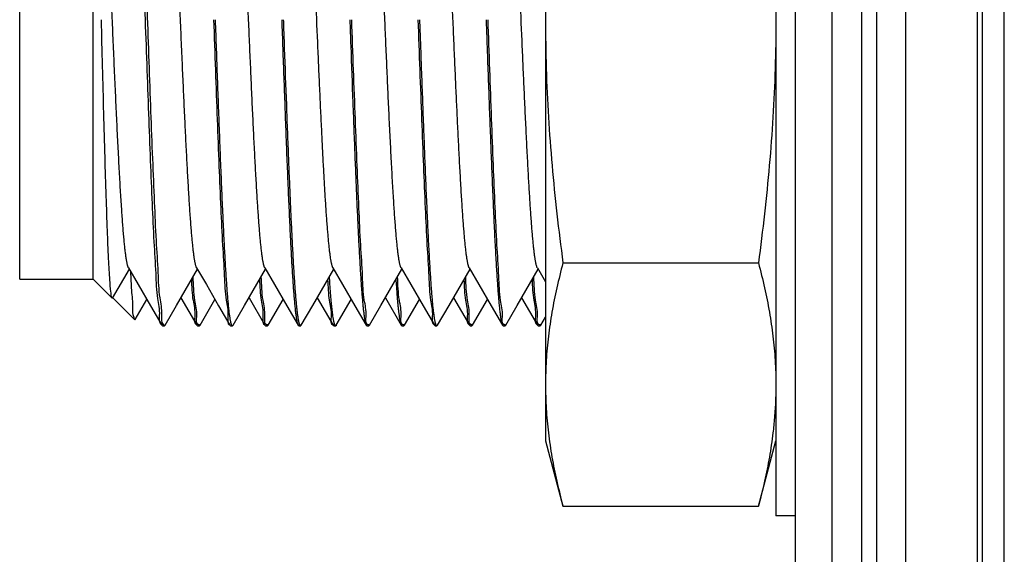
# Model space of a CAD drawing. Header units: inches. Extents: x 0.2 to 16.8, y 0.1 to 10.8.
# Tile 16 of 27: x 9.104 to 9.506, y 5.356 to 5.575. Entities that reach past the tile are written whole.
import ezdxf

# ---------------------------------------------------------------- set-up
doc = ezdxf.new("R2010")
doc.units = ezdxf.units.IN
doc.header["$LTSCALE"] = 0.935
doc.header["$MEASUREMENT"] = 0
doc.layers.get('0').update_dxf_attribs({"linetype": 'CONTINUOUS'})

msp = doc.modelspace()

# ---------------------------------------------------------------- linework, layer by layer
at = {"color": 7, "linetype": 'CONTINUOUS'}
for p, q in [((9.43589, 2.87521), (9.43589, 7.94221)), ((9.44789, 7.94221), (9.44789, 2.87521)), ((9.45389, 7.94221), (9.45389, 2.87521)), ((9.46589, 2.87521), (9.46589, 7.94221)), ((9.42089, 2.88521), (9.42089, 7.93221)), ((9.49509, 3.22921), (9.49509, 7.58821)), ((9.49713, 3.43841), (9.49713, 7.43841)), ((9.50609, 3.43841), (9.50609, 7.43841)), ((9.41289, 5.77621), (9.41289, 5.37221)), ((9.31889, 5.74677), (9.31889, 5.40277)), ((9.10437, 5.46877), (9.10437, 5.68076)), ((9.13437, 5.46877), (9.13437, 5.68077)), ((9.32602, 5.47546), (9.40576, 5.47546)), ((9.1423, 5.4611), (9.14911, 5.47287)), ((9.16836, 5.4581), (9.17691, 5.47287)), ((9.19616, 5.45809), (9.20471, 5.47286)), ((9.22396, 5.45809), (9.23251, 5.47286)), ((9.25176, 5.4581), (9.26031, 5.47286)), ((9.27956, 5.45809), (9.28811, 5.47286)), ((9.30736, 5.45809), (9.31591, 5.47286)), ((9.31558, 5.47344), (9.31889, 5.46772)), ((9.10437, 5.46877), (9.13437, 5.46877)), ((9.13437, 5.46877), (9.14211, 5.46103)), ((9.1423, 5.4611), (9.14211, 5.46103)), ((9.14237, 5.46117), (9.1513, 5.45223)), ((9.15148, 5.4523), (9.15625, 5.46055)), ((9.17016, 5.46121), (9.17664, 5.45002)), ((9.17796, 5.45002), (9.18405, 5.46054)), ((9.19796, 5.46121), (9.20444, 5.45001)), ((9.20576, 5.45002), (9.21185, 5.46054)), ((9.22576, 5.4612), (9.23224, 5.45002)), ((9.23356, 5.45002), (9.23965, 5.46054)), ((9.25356, 5.4612), (9.26004, 5.45002)), ((9.26136, 5.45002), (9.26745, 5.46054)), ((9.28136, 5.46121), (9.28784, 5.45001)), ((9.28916, 5.45002), (9.29525, 5.46054)), ((9.30916, 5.4612), (9.31564, 5.45002)), ((9.16367, 5.45), (9.16836, 5.4581)), ((9.19148, 5.45), (9.19616, 5.45809)), ((9.21927, 5.45), (9.22396, 5.45809)), ((9.24708, 5.45), (9.25176, 5.4581)), ((9.27488, 5.45), (9.27956, 5.45809)), ((9.30268, 5.45), (9.30736, 5.45809)), ((9.15148, 5.4523), (9.1513, 5.45224)), ((9.31696, 5.45001), (9.31889, 5.45335)), ((9.16263, 5.44977), (9.16236, 5.45)), ((9.16263, 5.44977), (9.1634, 5.44977)), ((9.1634, 5.44977), (9.16367, 5.45)), ((9.17664, 5.45002), (9.17691, 5.44978)), ((9.17691, 5.44978), (9.17769, 5.44978)), ((9.17796, 5.45002), (9.17769, 5.44978)), ((9.19015, 5.45), (9.19043, 5.44977)), ((9.19043, 5.44977), (9.1912, 5.44977)), ((9.19148, 5.45), (9.1912, 5.44977)), ((9.20444, 5.45001), (9.20471, 5.44978)), ((9.20471, 5.44978), (9.20549, 5.44978)), ((9.20576, 5.45002), (9.20549, 5.44978)), ((9.21796, 5.45), (9.21822, 5.44977)), ((9.21822, 5.44977), (9.21901, 5.44977)), ((9.21927, 5.45), (9.21901, 5.44977)), ((9.23224, 5.45002), (9.23251, 5.44978)), ((9.23251, 5.44978), (9.23329, 5.44978)), ((9.24575, 5.45), (9.24602, 5.44977)), ((9.24602, 5.44977), (9.2468, 5.44977)), ((9.24708, 5.45), (9.2468, 5.44977)), ((9.26004, 5.45002), (9.26031, 5.44978)), ((9.26031, 5.44978), (9.26109, 5.44978)), ((9.26136, 5.45002), (9.26109, 5.44978)), ((9.27356, 5.45), (9.27382, 5.44977)), ((9.27382, 5.44977), (9.2746, 5.44977)), ((9.27488, 5.45), (9.2746, 5.44977)), ((9.28784, 5.45001), (9.28811, 5.44978)), ((9.28811, 5.44978), (9.28889, 5.44978)), ((9.28916, 5.45002), (9.28889, 5.44978)), ((9.30136, 5.45), (9.30162, 5.44977)), ((9.30162, 5.44977), (9.30241, 5.44977)), ((9.30268, 5.45), (9.30241, 5.44977)), ((9.31564, 5.45002), (9.31591, 5.44978)), ((9.31591, 5.44978), (9.31669, 5.44978)), ((9.31696, 5.45001), (9.31669, 5.44978)), ((9.31889, 5.40277), (9.32602, 5.37616)), ((9.40576, 5.37616), (9.41289, 5.40277)), ((9.32602, 5.37616), (9.40576, 5.37616)), ((9.42089, 5.37221), (9.41289, 5.37221))]:
    msp.add_line(p, q, dxfattribs=at)
for points in [[(9.14878, 5.47345), (9.15274, 5.46662), (9.15773, 5.458), (9.16236, 5.45)], [(9.17657, 5.47344), (9.18054, 5.46661), (9.18553, 5.45799), (9.19015, 5.45)], [(9.20438, 5.47343), (9.20834, 5.46661), (9.21333, 5.45799), (9.21796, 5.45)], [(9.23218, 5.47343), (9.23613, 5.46661), (9.24113, 5.45799), (9.24575, 5.45)], [(9.25998, 5.47344), (9.26394, 5.46661), (9.26893, 5.45799), (9.27356, 5.45)], [(9.28778, 5.47344), (9.29174, 5.46661), (9.29673, 5.45799), (9.30136, 5.45)]]:
    msp.add_lwpolyline(points, dxfattribs=at)
for points, knots in [([(9.17657, 5.47344), (9.17656, 5.47346), (9.17653, 5.47352), (9.17648, 5.47362), (9.17643, 5.47375), (9.17635, 5.47396), (9.17625, 5.47426), (9.17614, 5.47466), (9.17604, 5.47511), (9.17593, 5.4756), (9.17583, 5.47615), (9.17568, 5.47699), (9.17551, 5.47818), (9.1753, 5.47977), (9.17509, 5.48156), (9.17489, 5.48356), (9.17468, 5.48577), (9.17446, 5.48825), (9.17424, 5.491), (9.17402, 5.49404), (9.17379, 5.4973), (9.17357, 5.50075), (9.17334, 5.50439), (9.17304, 5.50961), (9.17265, 5.51654), (9.17221, 5.52529), (9.17176, 5.53456), (9.17131, 5.54425), (9.17084, 5.55454), (9.17037, 5.56534), (9.16988, 5.57652), (9.1694, 5.58769), (9.16894, 5.59794), (9.16852, 5.60721), (9.16814, 5.61543), (9.16776, 5.62335), (9.16736, 5.63109), (9.16696, 5.63857), (9.16655, 5.6457), (9.16619, 5.65125), (9.16591, 5.65537), (9.1657, 5.65819), (9.16549, 5.66083), (9.16528, 5.66327), (9.16508, 5.66552), (9.16487, 5.66756), (9.16466, 5.6694), (9.16446, 5.67104), (9.16428, 5.67226), (9.16413, 5.67313), (9.16403, 5.67372), (9.16392, 5.67426), (9.16381, 5.67475), (9.16369, 5.67518), (9.1636, 5.67549), (9.16352, 5.67571), (9.16346, 5.67585), (9.16341, 5.67597), (9.16337, 5.67605), (9.16334, 5.67608), (9.16334, 5.67609)], [0, 0, 0, 0, 0.000317, 0.000947, 0.00165, 0.002429, 0.004216, 0.006314, 0.008531, 0.011016, 0.013768, 0.016786, 0.023614, 0.031485, 0.040383, 0.050291, 0.06119, 0.073065, 0.087003, 0.10202, 0.118069, 0.135105, 0.153083, 0.171957, 0.212214, 0.25549, 0.301313, 0.349192, 0.398632, 0.453375, 0.508692, 0.563905, 0.618337, 0.660161, 0.700777, 0.739881, 0.77717, 0.815179, 0.850402, 0.882537, 0.897353, 0.911285, 0.924299, 0.936371, 0.947479, 0.957604, 0.966723, 0.974819, 0.98187, 0.984999, 0.98786, 0.990656, 0.993137, 0.995306, 0.997164, 0.997979, 0.998718, 0.999383, 0.999976, 1, 1, 1, 1]), ([(9.20438, 5.47343), (9.20437, 5.47345), (9.20434, 5.47351), (9.20429, 5.47361), (9.20423, 5.47374), (9.20416, 5.47394), (9.20406, 5.47424), (9.20395, 5.47465), (9.20383, 5.47512), (9.20372, 5.47566), (9.20361, 5.47627), (9.2035, 5.47693), (9.20334, 5.47795), (9.20315, 5.47937), (9.20293, 5.48121), (9.20272, 5.48323), (9.20251, 5.4854), (9.2023, 5.48777), (9.2021, 5.49034), (9.20189, 5.49309), (9.20168, 5.49603), (9.20147, 5.49913), (9.20117, 5.50381), (9.2008, 5.51023), (9.20035, 5.51853), (9.1999, 5.52741), (9.19945, 5.53679), (9.199, 5.54656), (9.19855, 5.55662), (9.1981, 5.56688), (9.19764, 5.5775), (9.19717, 5.58837), (9.19668, 5.59937), (9.19619, 5.61006), (9.19575, 5.61945), (9.19535, 5.62753), (9.19499, 5.63431), (9.19464, 5.64071), (9.19428, 5.64682), (9.19396, 5.65172), (9.1937, 5.65549), (9.19351, 5.6581), (9.19331, 5.66054), (9.19312, 5.66283), (9.19293, 5.66495), (9.19274, 5.6669), (9.19255, 5.66867), (9.19236, 5.67026), (9.19217, 5.67167), (9.192, 5.67274), (9.19187, 5.67349), (9.19177, 5.67399), (9.19168, 5.67445), (9.19158, 5.67485), (9.19149, 5.67521), (9.19139, 5.67552), (9.19129, 5.67578), (9.19121, 5.67597), (9.19116, 5.67607), (9.19114, 5.6761)], [0, 0, 0, 0, 0.000298, 0.000925, 0.001626, 0.002401, 0.00418, 0.006265, 0.00866, 0.011364, 0.014378, 0.017701, 0.021332, 0.029516, 0.03892, 0.048672, 0.059426, 0.071154, 0.083827, 0.097417, 0.111895, 0.127231, 0.143397, 0.181103, 0.222124, 0.266016, 0.312336, 0.360627, 0.410374, 0.461047, 0.512117, 0.567278, 0.621626, 0.674504, 0.725254, 0.7604, 0.79387, 0.825452, 0.854938, 0.884285, 0.897885, 0.910738, 0.922821, 0.934109, 0.944581, 0.954212, 0.962982, 0.970879, 0.977895, 0.984019, 0.986745, 0.989246, 0.99152, 0.993569, 0.995392, 0.996989, 0.998363, 0.999517, 1, 1, 1, 1]), ([(9.23218, 5.47343), (9.23216, 5.47346), (9.23213, 5.47351), (9.23207, 5.47364), (9.23199, 5.47385), (9.23189, 5.47413), (9.2318, 5.47446), (9.2317, 5.47483), (9.23161, 5.47526), (9.23151, 5.47573), (9.23138, 5.47645), (9.23121, 5.47746), (9.23102, 5.47882), (9.23082, 5.48041), (9.23062, 5.48224), (9.23041, 5.48431), (9.23021, 5.48659), (9.23, 5.48906), (9.22979, 5.49172), (9.2295, 5.49563), (9.22916, 5.50077), (9.22877, 5.50723), (9.22839, 5.51406), (9.228, 5.52135), (9.22761, 5.52927), (9.22721, 5.53778), (9.22679, 5.54683), (9.22637, 5.55612), (9.22582, 5.56877), (9.22527, 5.58147), (9.22471, 5.59411), (9.22429, 5.60364), (9.22385, 5.61313), (9.2234, 5.62249), (9.22295, 5.63135), (9.22253, 5.6391), (9.22214, 5.64575), (9.22179, 5.65133), (9.22149, 5.65568), (9.22124, 5.65891), (9.22106, 5.66118), (9.22088, 5.66336), (9.22068, 5.66543), (9.22049, 5.66734), (9.2203, 5.66907), (9.22011, 5.67062), (9.21992, 5.67199), (9.21976, 5.67302), (9.21962, 5.67374), (9.21953, 5.67422), (9.21943, 5.67465), (9.21933, 5.67503), (9.21924, 5.67536), (9.21914, 5.67565), (9.21905, 5.67589), (9.21898, 5.67603), (9.21894, 5.67609)], [0, 0, 0, 0, 0.00039, 0.00093, 0.00217, 0.003631, 0.005314, 0.007222, 0.009356, 0.011715, 0.014299, 0.020143, 0.026884, 0.034515, 0.043776, 0.054048, 0.065304, 0.077516, 0.090658, 0.1047, 0.135377, 0.166586, 0.200316, 0.236302, 0.274278, 0.317344, 0.36203, 0.407933, 0.45465, 0.548884, 0.595563, 0.641389, 0.689592, 0.73583, 0.779633, 0.820533, 0.850365, 0.877942, 0.903095, 0.91471, 0.925656, 0.936736, 0.946991, 0.956407, 0.964969, 0.972662, 0.979473, 0.985389, 0.988007, 0.990398, 0.992559, 0.994493, 0.996201, 0.997684, 0.998948, 1, 1, 1, 1]), ([(9.25998, 5.47344), (9.25997, 5.47345), (9.25994, 5.4735), (9.2599, 5.47359), (9.25982, 5.47377), (9.25972, 5.47404), (9.25961, 5.47441), (9.2595, 5.47484), (9.25939, 5.47535), (9.25927, 5.47591), (9.25916, 5.47654), (9.25905, 5.47723), (9.25894, 5.47799), (9.25878, 5.47912), (9.25859, 5.4807), (9.25836, 5.48278), (9.25814, 5.48509), (9.25791, 5.48764), (9.25769, 5.49041), (9.25746, 5.49341), (9.25724, 5.49661), (9.25701, 5.50013), (9.25677, 5.50395), (9.25644, 5.5096), (9.25602, 5.51712), (9.25554, 5.52666), (9.25506, 5.53651), (9.2546, 5.54654), (9.25415, 5.5566), (9.2537, 5.56686), (9.25324, 5.57748), (9.25277, 5.58835), (9.25228, 5.59935), (9.25179, 5.61004), (9.25131, 5.6203), (9.25082, 5.63001), (9.25041, 5.63769), (9.25008, 5.64347), (9.24983, 5.6475), (9.24959, 5.65131), (9.24934, 5.65497), (9.24908, 5.65845), (9.24882, 5.66174), (9.24855, 5.66471), (9.24833, 5.66699), (9.24815, 5.66865), (9.24801, 5.66977), (9.24788, 5.67081), (9.24775, 5.67176), (9.24762, 5.67262), (9.24749, 5.6734), (9.24735, 5.67409), (9.24726, 5.67451), (9.24721, 5.67471)], [0, 0, 0, 0, 0.000204, 0.000823, 0.001516, 0.003127, 0.005044, 0.007272, 0.009811, 0.012664, 0.015829, 0.019308, 0.0231, 0.027205, 0.036345, 0.0467, 0.058239, 0.070927, 0.084732, 0.099619, 0.115554, 0.132503, 0.151965, 0.172506, 0.216547, 0.264064, 0.314495, 0.363131, 0.413237, 0.46428, 0.515725, 0.571295, 0.626045, 0.679311, 0.730427, 0.77875, 0.823726, 0.844791, 0.86482, 0.883746, 0.901501, 0.919346, 0.935696, 0.950508, 0.963737, 0.969744, 0.975341, 0.98052, 0.985278, 0.989609, 0.993509, 0.996974, 1, 1, 1, 1]), ([(9.28778, 5.47344), (9.28776, 5.47346), (9.28773, 5.47352), (9.28766, 5.47366), (9.28757, 5.47389), (9.28747, 5.4742), (9.28737, 5.47456), (9.28726, 5.47499), (9.28716, 5.47547), (9.28706, 5.476), (9.28695, 5.47659), (9.28685, 5.47723), (9.28671, 5.4782), (9.28653, 5.47954), (9.28632, 5.48131), (9.28611, 5.48329), (9.28591, 5.48547), (9.2857, 5.48784), (9.28549, 5.49041), (9.28528, 5.49325), (9.28506, 5.49637), (9.28483, 5.49977), (9.2846, 5.50336), (9.2843, 5.50852), (9.28392, 5.51537), (9.28348, 5.5238), (9.28305, 5.5325), (9.28264, 5.54136), (9.28222, 5.55052), (9.2818, 5.56015), (9.28136, 5.57019), (9.28091, 5.58053), (9.28046, 5.59081), (9.28001, 5.60092), (9.27956, 5.61076), (9.27911, 5.62023), (9.27866, 5.62922), (9.2782, 5.63785), (9.2778, 5.64476), (9.27747, 5.65007), (9.27722, 5.65372), (9.27698, 5.65713), (9.27674, 5.66029), (9.27649, 5.66319), (9.27626, 5.66565), (9.27605, 5.66772), (9.27586, 5.66941), (9.27567, 5.67092), (9.27548, 5.67225), (9.27532, 5.67325), (9.27518, 5.67395), (9.27509, 5.6744), (9.27499, 5.67481), (9.27489, 5.67518), (9.2748, 5.67549), (9.27472, 5.67573), (9.27465, 5.67589), (9.2746, 5.676), (9.27456, 5.67606), (9.27454, 5.67609)], [0, 0, 0, 0, 0.000373, 0.000957, 0.002314, 0.003929, 0.005805, 0.007946, 0.010353, 0.013026, 0.015968, 0.019176, 0.022651, 0.030388, 0.039158, 0.04894, 0.059713, 0.071455, 0.084144, 0.097758, 0.11352, 0.130292, 0.148023, 0.166665, 0.206481, 0.249341, 0.291249, 0.335013, 0.380233, 0.426511, 0.477372, 0.528472, 0.579277, 0.629253, 0.677876, 0.724655, 0.769107, 0.810751, 0.852169, 0.871299, 0.889304, 0.906134, 0.921734, 0.936054, 0.949041, 0.958287, 0.966667, 0.97417, 0.980786, 0.986507, 0.98903, 0.991327, 0.993397, 0.99524, 0.996857, 0.998251, 0.998913, 0.999511, 1, 1, 1, 1]), ([(9.31558, 5.47344), (9.31557, 5.47344), (9.31555, 5.47348), (9.31549, 5.47359), (9.31541, 5.4738), (9.3153, 5.47409), (9.3152, 5.47444), (9.3151, 5.47485), (9.31499, 5.47531), (9.31489, 5.47583), (9.31479, 5.4764), (9.31468, 5.47703), (9.31454, 5.47797), (9.31436, 5.47928), (9.31415, 5.48101), (9.31395, 5.48295), (9.31374, 5.4851), (9.31353, 5.48744), (9.31332, 5.48999), (9.31312, 5.49271), (9.31283, 5.49671), (9.31248, 5.50213), (9.31205, 5.50932), (9.31161, 5.51734), (9.31116, 5.52615), (9.31071, 5.53546), (9.31028, 5.54492), (9.30985, 5.55443), (9.30929, 5.56705), (9.30873, 5.58002), (9.30815, 5.59319), (9.3077, 5.60325), (9.30726, 5.61301), (9.30681, 5.62238), (9.30636, 5.63124), (9.30591, 5.63952), (9.30553, 5.64601), (9.30522, 5.65085), (9.30499, 5.65426), (9.30475, 5.65754), (9.30451, 5.66066), (9.30426, 5.66352), (9.30402, 5.66611), (9.30378, 5.66842), (9.30357, 5.67016), (9.3034, 5.67142), (9.30328, 5.67225), (9.30316, 5.67301), (9.30304, 5.67363), (9.30294, 5.67414), (9.30285, 5.67455), (9.30277, 5.67491), (9.30268, 5.67524), (9.30259, 5.67552), (9.3025, 5.67577), (9.30242, 5.67595), (9.30236, 5.67606), (9.30234, 5.6761)], [0, 0, 0, 0, 0.000146, 0.00066, 0.001848, 0.003386, 0.005187, 0.007253, 0.009585, 0.012183, 0.015045, 0.018171, 0.021559, 0.029116, 0.037704, 0.04731, 0.057919, 0.069515, 0.082067, 0.095544, 0.109913, 0.141196, 0.175655, 0.216242, 0.25978, 0.305801, 0.353835, 0.399548, 0.446157, 0.540382, 0.591027, 0.640731, 0.68898, 0.73526, 0.779076, 0.819995, 0.857603, 0.875036, 0.891486, 0.908141, 0.923547, 0.937666, 0.950463, 0.961904, 0.971953, 0.976445, 0.980577, 0.984345, 0.987745, 0.989982, 0.992024, 0.993872, 0.995526, 0.996988, 0.998261, 0.999348, 1, 1, 1, 1]), ([(9.15337, 5.65501), (9.15363, 5.64932), (9.15415, 5.63736), (9.15487, 5.61872), (9.1556, 5.59888), (9.15631, 5.57838), (9.15706, 5.55776), (9.15779, 5.53762), (9.1585, 5.51851), (9.15926, 5.50098), (9.1599, 5.48544), (9.1608, 5.47254), (9.16106, 5.46208), (9.16267, 5.45562), (9.16184, 5.45091), (9.16332, 5.45015), (9.1635, 5.4501)], [0, 0, 0, 0, 0.083249, 0.174755, 0.272254, 0.373037, 0.474342, 0.573332, 0.667256, 0.753506, 0.829693, 0.893714, 0.943801, 0.978596, 0.997243, 1, 1, 1, 1]), ([(9.16244, 5.4502), (9.16236, 5.45024), (9.1611, 5.45084), (9.16192, 5.45555), (9.1603, 5.46175), (9.16004, 5.47215), (9.15915, 5.4849), (9.15851, 5.50032), (9.15775, 5.51773), (9.15704, 5.53673), (9.15632, 5.55678), (9.15558, 5.57733), (9.15487, 5.5978), (9.15414, 5.61764), (9.15363, 5.63058), (9.15337, 5.63686)], [0, 0, 0, 0, 0.001281, 0.02122, 0.058814, 0.113158, 0.182787, 0.265788, 0.359886, 0.462485, 0.570752, 0.681695, 0.792212, 0.899303, 1, 1, 1, 1]), ([(9.14878, 5.47345), (9.14877, 5.47345), (9.14875, 5.4735), (9.1487, 5.47358), (9.14864, 5.47372), (9.14856, 5.47394), (9.14845, 5.47427), (9.14833, 5.47471), (9.14821, 5.47524), (9.14809, 5.47583), (9.14797, 5.47651), (9.14784, 5.47726), (9.14773, 5.47806), (9.14761, 5.47891), (9.14746, 5.48014), (9.14726, 5.48183), (9.14704, 5.48404), (9.14681, 5.48649), (9.14659, 5.48916), (9.14636, 5.49206), (9.14614, 5.49517), (9.14591, 5.4986), (9.14567, 5.50233), (9.14542, 5.50638), (9.14518, 5.51063), (9.14485, 5.51669), (9.14444, 5.52467), (9.14395, 5.53469), (9.14346, 5.5452), (9.14298, 5.55607), (9.14249, 5.56717), (9.14199, 5.57867), (9.14148, 5.59042), (9.14095, 5.60226), (9.14042, 5.6137), (9.14006, 5.62118), (9.13988, 5.62483)], [0, 0, 0, 0, 0.000118, 0.000994, 0.001984, 0.00309, 0.005659, 0.00871, 0.012247, 0.016273, 0.02079, 0.025797, 0.031296, 0.036806, 0.042729, 0.055794, 0.070449, 0.086651, 0.104358, 0.123526, 0.14411, 0.166068, 0.191347, 0.218094, 0.246218, 0.275627, 0.337932, 0.404275, 0.473894, 0.545915, 0.619436, 0.693555, 0.773484, 0.851944, 0.92782, 1, 1, 1, 1]), ([(9.14211, 5.46101), (9.14189, 5.46097), (9.14137, 5.46514), (9.14111, 5.46903), (9.14056, 5.47834), (9.14014, 5.48938), (9.13964, 5.50336), (9.13916, 5.5193), (9.13868, 5.53698), (9.13819, 5.55566), (9.13787, 5.56838), (9.1377, 5.57477)], [0, 0, 0, 0, 0.018413, 0.066193, 0.141819, 0.243312, 0.366124, 0.507215, 0.664689, 0.831757, 1, 1, 1, 1]), ([(9.18348, 5.57477), (9.18372, 5.56791), (9.18419, 5.55431), (9.18493, 5.53435), (9.18564, 5.51552), (9.18638, 5.49847), (9.18704, 5.48347), (9.1879, 5.4712), (9.18815, 5.46098), (9.18974, 5.45544), (9.18897, 5.45043), (9.19014, 5.45018), (9.19018, 5.45018)], [0, 0, 0, 0, 0.164728, 0.326838, 0.479539, 0.617014, 0.737396, 0.838264, 0.916992, 0.970753, 0.998956, 1, 1, 1, 1]), ([(9.1912, 5.44976), (9.1912, 5.44976), (9.19118, 5.44976), (9.19114, 5.44977), (9.19108, 5.44981), (9.19102, 5.44987), (9.19097, 5.44994), (9.19091, 5.45004), (9.19085, 5.45016), (9.1908, 5.45029), (9.19074, 5.45045), (9.19066, 5.4507), (9.19057, 5.45106), (9.19046, 5.45155), (9.19034, 5.45212), (9.19023, 5.45278), (9.19012, 5.45351), (9.19001, 5.45432), (9.18989, 5.45521), (9.18978, 5.45617), (9.18967, 5.45722), (9.18956, 5.45834), (9.18941, 5.45991), (9.18923, 5.462), (9.18902, 5.46466), (9.18881, 5.46756), (9.1886, 5.47071), (9.1884, 5.47408), (9.18819, 5.47767), (9.18798, 5.48148), (9.18768, 5.48723), (9.18731, 5.4951), (9.18686, 5.50529), (9.18641, 5.51619), (9.18597, 5.52749), (9.18553, 5.53907), (9.18511, 5.55078), (9.18468, 5.56272), (9.1844, 5.57074), (9.18425, 5.57477)], [0, 0, 0, 0, 0.000057, 0.00052, 0.001045, 0.001671, 0.002419, 0.003302, 0.004328, 0.005502, 0.006826, 0.008303, 0.011719, 0.015755, 0.020413, 0.025694, 0.031597, 0.03812, 0.04526, 0.053017, 0.061387, 0.070367, 0.079956, 0.099238, 0.120525, 0.143761, 0.168887, 0.195846, 0.224581, 0.255032, 0.287143, 0.362084, 0.443659, 0.530988, 0.623188, 0.714263, 0.808023, 0.903568, 1, 1, 1, 1]), ([(9.21127, 5.57477), (9.21141, 5.57082), (9.21169, 5.56295), (9.21211, 5.55125), (9.21253, 5.53975), (9.21295, 5.5283), (9.21339, 5.51703), (9.21384, 5.50608), (9.21429, 5.49584), (9.21467, 5.48791), (9.21496, 5.48212), (9.21517, 5.47828), (9.21538, 5.47465), (9.21559, 5.47124), (9.2158, 5.46806), (9.216, 5.46512), (9.21621, 5.46242), (9.21639, 5.46029), (9.21654, 5.45869), (9.21665, 5.45755), (9.21676, 5.45648), (9.21688, 5.45549), (9.21699, 5.45458), (9.2171, 5.45375), (9.21721, 5.45299), (9.21733, 5.45231), (9.21744, 5.45172), (9.21755, 5.4512), (9.21765, 5.45082), (9.21773, 5.45055), (9.21778, 5.45039), (9.21784, 5.45024), (9.21789, 5.45011), (9.21793, 5.45003), (9.21796, 5.45), (9.21796, 5.45)], [0, 0, 0, 0, 0.094812, 0.188787, 0.281074, 0.370823, 0.46362, 0.551602, 0.633879, 0.709563, 0.74203, 0.772844, 0.801946, 0.829278, 0.85478, 0.878395, 0.900064, 0.91973, 0.929525, 0.938714, 0.947291, 0.955255, 0.962602, 0.96933, 0.975438, 0.980922, 0.985783, 0.990019, 0.993631, 0.995205, 0.996624, 0.997892, 0.999009, 0.99998, 1, 1, 1, 1]), ([(9.21901, 5.44976), (9.219, 5.44976), (9.21898, 5.44976), (9.21893, 5.44978), (9.21889, 5.44981), (9.21884, 5.44985), (9.21879, 5.44991), (9.21874, 5.44998), (9.21869, 5.45007), (9.21865, 5.45017), (9.21858, 5.45034), (9.2185, 5.45058), (9.2184, 5.45092), (9.2183, 5.45132), (9.21821, 5.45177), (9.21811, 5.45228), (9.21802, 5.45285), (9.21788, 5.45373), (9.21772, 5.45496), (9.21753, 5.45662), (9.21733, 5.45856), (9.21713, 5.46079), (9.21692, 5.46333), (9.21671, 5.46612), (9.21651, 5.46914), (9.2163, 5.4724), (9.21601, 5.47719), (9.21567, 5.48349), (9.21528, 5.49142), (9.2149, 5.4998), (9.21451, 5.50874), (9.21412, 5.51847), (9.21371, 5.52893), (9.21315, 5.54393), (9.21267, 5.55731), (9.21226, 5.56891), (9.21212, 5.57281), (9.21205, 5.57477)], [0, 0, 0, 0, 0.000161, 0.000559, 0.001003, 0.001518, 0.002118, 0.002814, 0.003612, 0.004515, 0.005525, 0.007877, 0.010676, 0.013926, 0.017629, 0.021786, 0.026396, 0.031458, 0.042937, 0.056211, 0.071268, 0.089569, 0.109892, 0.132183, 0.156386, 0.182447, 0.21031, 0.271221, 0.333234, 0.400292, 0.471868, 0.547431, 0.633157, 0.722138, 0.906651, 0.953273, 1, 1, 1, 1]), ([(9.23907, 5.57477), (9.23914, 5.57297), (9.23926, 5.56939), (9.23966, 5.55809), (9.24014, 5.54485), (9.2407, 5.52981), (9.2411, 5.51932), (9.2415, 5.50956), (9.24188, 5.50056), (9.24226, 5.49213), (9.24265, 5.48414), (9.243, 5.47779), (9.24328, 5.47295), (9.24349, 5.46966), (9.2437, 5.46659), (9.2439, 5.46377), (9.24411, 5.46119), (9.24431, 5.45891), (9.24451, 5.45693), (9.24468, 5.45548), (9.24481, 5.45442), (9.24491, 5.45372), (9.245, 5.45307), (9.2451, 5.45248), (9.24519, 5.45195), (9.24529, 5.45147), (9.24538, 5.45106), (9.24548, 5.4507), (9.24556, 5.45044), (9.24563, 5.45026), (9.24568, 5.45014), (9.24572, 5.45006), (9.24574, 5.45001), (9.24575, 5.45)], [0, 0, 0, 0, 0.043048, 0.086013, 0.271338, 0.360814, 0.447087, 0.5232, 0.595362, 0.66304, 0.725699, 0.787337, 0.815572, 0.842009, 0.866592, 0.889265, 0.909972, 0.928657, 0.944069, 0.957696, 0.963837, 0.969527, 0.974764, 0.979548, 0.983878, 0.987752, 0.991172, 0.994138, 0.996653, 0.997744, 0.998725, 0.999599, 1, 1, 1, 1]), ([(9.24681, 5.45015), (9.24668, 5.45016), (9.24533, 5.45033), (9.24613, 5.45541), (9.24454, 5.46094), (9.24428, 5.47116), (9.24341, 5.48349), (9.24275, 5.49856), (9.24202, 5.51564), (9.24131, 5.53443), (9.24057, 5.55435), (9.2401, 5.56792), (9.23986, 5.57477)], [0, 0, 0, 0, 0.002998, 0.031071, 0.084397, 0.162558, 0.264172, 0.385247, 0.522344, 0.674454, 0.835935, 1, 1, 1, 1]), ([(9.26687, 5.57477), (9.26711, 5.56792), (9.2676, 5.55435), (9.26832, 5.53443), (9.26904, 5.51563), (9.26979, 5.49855), (9.27042, 5.48348), (9.27131, 5.47116), (9.27156, 5.46094), (9.27315, 5.45541), (9.27237, 5.45044), (9.27354, 5.45018), (9.27359, 5.45018)], [0, 0, 0, 0, 0.164409, 0.326223, 0.478642, 0.61601, 0.737291, 0.839053, 0.917311, 0.970762, 0.998907, 1, 1, 1, 1]), ([(9.2746, 5.44977), (9.27459, 5.44977), (9.27456, 5.44977), (9.27451, 5.4498), (9.27445, 5.44984), (9.2744, 5.4499), (9.27435, 5.44998), (9.2743, 5.45007), (9.27425, 5.45018), (9.27419, 5.45031), (9.27414, 5.45045), (9.27407, 5.45068), (9.27398, 5.451), (9.27388, 5.45145), (9.27377, 5.45196), (9.27367, 5.45254), (9.27357, 5.45319), (9.27346, 5.4539), (9.27336, 5.45468), (9.27321, 5.45586), (9.27304, 5.4575), (9.27283, 5.45966), (9.27262, 5.46208), (9.27241, 5.46474), (9.27221, 5.46765), (9.272, 5.47079), (9.27178, 5.47428), (9.27156, 5.4781), (9.27134, 5.48226), (9.27111, 5.48667), (9.27089, 5.49131), (9.27066, 5.49616), (9.27036, 5.50303), (9.26999, 5.51176), (9.26956, 5.52244), (9.26915, 5.53333), (9.26873, 5.54458), (9.2684, 5.55375), (9.26815, 5.56071), (9.26793, 5.56695), (9.26777, 5.57164), (9.26765, 5.57477)], [0, 0, 0, 0, 0.000342, 0.000799, 0.001327, 0.001949, 0.00268, 0.003527, 0.004496, 0.005591, 0.006814, 0.008166, 0.011263, 0.01489, 0.01905, 0.023745, 0.028977, 0.034745, 0.04105, 0.047887, 0.063137, 0.080456, 0.099799, 0.121125, 0.144388, 0.169545, 0.196552, 0.227837, 0.261141, 0.296365, 0.333412, 0.372181, 0.412574, 0.497834, 0.581236, 0.668364, 0.758422, 0.850616, 0.887775, 0.925094, 1, 1, 1, 1]), ([(9.29467, 5.57477), (9.29478, 5.5718), (9.29493, 5.56735), (9.29514, 5.56142), (9.29539, 5.55461), (9.29572, 5.54551), (9.29613, 5.53423), (9.29655, 5.52331), (9.29697, 5.51258), (9.29741, 5.50218), (9.29779, 5.49372), (9.2981, 5.48735), (9.29832, 5.48291), (9.29855, 5.47871), (9.29877, 5.47485), (9.29898, 5.47133), (9.29919, 5.46815), (9.2994, 5.4652), (9.2996, 5.46249), (9.29981, 5.46004), (9.29999, 5.45815), (9.30013, 5.45677), (9.30024, 5.45583), (9.30034, 5.45496), (9.30044, 5.45415), (9.30055, 5.45341), (9.30065, 5.45274), (9.30076, 5.45214), (9.30086, 5.45161), (9.30096, 5.45114), (9.30107, 5.45075), (9.30116, 5.45046), (9.30123, 5.45026), (9.30128, 5.45014), (9.30132, 5.45006), (9.30135, 5.45001), (9.30136, 5.45)], [0, 0, 0, 0, 0.07131, 0.106851, 0.142254, 0.234854, 0.325378, 0.413027, 0.497001, 0.582933, 0.662813, 0.700234, 0.735841, 0.769536, 0.801218, 0.828597, 0.85413, 0.877773, 0.89948, 0.919206, 0.936908, 0.944986, 0.952542, 0.959569, 0.966064, 0.972022, 0.977442, 0.982324, 0.98667, 0.990481, 0.99376, 0.996512, 0.997693, 0.998747, 0.999676, 1, 1, 1, 1]), ([(9.30241, 5.45015), (9.30228, 5.45015), (9.30095, 5.45032), (9.30172, 5.45535), (9.30014, 5.4609), (9.29989, 5.47121), (9.299, 5.48365), (9.29835, 5.49882), (9.2976, 5.51594), (9.2969, 5.53469), (9.29617, 5.5545), (9.29569, 5.56797), (9.29546, 5.57477)], [0, 0, 0, 0, 0.002956, 0.030518, 0.083755, 0.162857, 0.26558, 0.387519, 0.525023, 0.676834, 0.837124, 1, 1, 1, 1]), ([(9.31889, 5.57477), (9.31889, 5.56812), (9.3191, 5.55485), (9.32001, 5.53501), (9.32149, 5.51525), (9.32348, 5.4954), (9.32513, 5.48215), (9.32602, 5.47546)], [0, 0, 0, 0, 0.200213, 0.399461, 0.597827, 0.796869, 1, 1, 1, 1]), ([(9.41289, 5.57477), (9.41289, 5.56812), (9.41268, 5.55485), (9.41177, 5.53501), (9.4103, 5.51525), (9.4083, 5.4954), (9.40666, 5.48215), (9.40576, 5.47546)], [0, 0, 0, 0, 0.200213, 0.399461, 0.597827, 0.796869, 1, 1, 1, 1]), ([(9.32602, 5.47546), (9.32512, 5.47209), (9.32347, 5.46544), (9.32147, 5.45546), (9.32, 5.44559), (9.3191, 5.43571), (9.31889, 5.42911), (9.31889, 5.42581)], [0, 0, 0, 0, 0.208006, 0.408729, 0.606469, 0.803302, 1, 1, 1, 1]), ([(9.40576, 5.47546), (9.40666, 5.47209), (9.40831, 5.46544), (9.41031, 5.45546), (9.41178, 5.44559), (9.41269, 5.43571), (9.41289, 5.42911), (9.41289, 5.42581)], [0, 0, 0, 0, 0.208006, 0.408729, 0.606469, 0.803302, 1, 1, 1, 1]), ([(9.15142, 5.45233), (9.15129, 5.45248), (9.15043, 5.45445), (9.15074, 5.45803), (9.15, 5.46445), (9.14981, 5.46927), (9.14973, 5.47173)], [0, 0, 0, 0, 0.044911, 0.253099, 0.617798, 1, 1, 1, 1]), ([(9.17441, 5.46864), (9.17453, 5.46573), (9.17476, 5.46052), (9.17623, 5.45536), (9.17548, 5.45046), (9.17663, 5.45019), (9.17667, 5.45018)], [0, 0, 0, 0, 0.453123, 0.809354, 0.993058, 1, 1, 1, 1]), ([(9.17769, 5.45016), (9.17756, 5.45016), (9.17624, 5.45032), (9.17702, 5.45537), (9.17544, 5.46084), (9.17529, 5.46655), (9.17514, 5.46984)], [0, 0, 0, 0, 0.018202, 0.189142, 0.520896, 1, 1, 1, 1]), ([(9.20221, 5.46863), (9.20233, 5.46573), (9.20256, 5.46051), (9.20403, 5.45537), (9.20328, 5.45043), (9.20443, 5.45018), (9.20447, 5.45018)], [0, 0, 0, 0, 0.452522, 0.809307, 0.993201, 1, 1, 1, 1]), ([(9.20549, 5.45016), (9.20536, 5.45016), (9.20404, 5.45031), (9.20481, 5.45539), (9.20324, 5.46084), (9.20309, 5.46654), (9.20294, 5.46983)], [0, 0, 0, 0, 0.017837, 0.189553, 0.521713, 1, 1, 1, 1]), ([(9.23001, 5.46863), (9.23013, 5.46573), (9.23036, 5.46052), (9.23184, 5.45539), (9.23108, 5.45042), (9.23222, 5.45018), (9.23226, 5.45018)], [0, 0, 0, 0, 0.451891, 0.808993, 0.993504, 1, 1, 1, 1]), ([(9.23329, 5.44978), (9.23329, 5.44978), (9.23327, 5.44978), (9.23324, 5.44978), (9.2332, 5.4498), (9.23316, 5.44983), (9.23312, 5.44987), (9.23308, 5.44992), (9.23304, 5.44998), (9.233, 5.45005), (9.23294, 5.45016), (9.23287, 5.45034), (9.23279, 5.45058), (9.2327, 5.45088), (9.23261, 5.45124), (9.23252, 5.45165), (9.23244, 5.4521), (9.23235, 5.45261), (9.23222, 5.45338), (9.23207, 5.45446), (9.2319, 5.45591), (9.23172, 5.45755), (9.23154, 5.45938), (9.23137, 5.4614), (9.23119, 5.4636), (9.23101, 5.46598), (9.23087, 5.46808), (9.23078, 5.46939), (9.23075, 5.46985)], [0, 0, 0, 0, 0.00022, 0.002254, 0.004428, 0.006851, 0.009602, 0.012736, 0.01629, 0.020289, 0.024751, 0.035113, 0.047446, 0.063077, 0.081089, 0.101488, 0.124275, 0.149447, 0.176997, 0.2392, 0.310809, 0.391735, 0.481887, 0.581165, 0.689452, 0.806549, 0.932237, 1, 1, 1, 1]), ([(9.25785, 5.46864), (9.2579, 5.46789), (9.258, 5.46634), (9.25817, 5.46404), (9.25835, 5.46181), (9.25853, 5.45975), (9.2587, 5.45789), (9.25888, 5.45621), (9.25906, 5.45473), (9.25921, 5.45361), (9.25933, 5.45282), (9.25942, 5.45229), (9.25951, 5.45182), (9.2596, 5.45139), (9.25968, 5.45102), (9.25977, 5.4507), (9.25985, 5.45043), (9.25993, 5.45022), (9.26, 5.45009), (9.26003, 5.45002), (9.26004, 5.45002)], [0, 0, 0, 0, 0.119957, 0.248742, 0.36801, 0.477542, 0.577205, 0.666889, 0.74649, 0.815908, 0.84677, 0.875054, 0.900753, 0.923861, 0.944377, 0.962304, 0.976569, 0.988677, 0.998687, 1, 1, 1, 1]), ([(9.26109, 5.45017), (9.26096, 5.45017), (9.25962, 5.45034), (9.26042, 5.45541), (9.25884, 5.46088), (9.25868, 5.46656), (9.25854, 5.46983)], [0, 0, 0, 0, 0.018492, 0.192049, 0.52411, 1, 1, 1, 1]), ([(9.28561, 5.46863), (9.28573, 5.46575), (9.28596, 5.46056), (9.28743, 5.45541), (9.28666, 5.45045), (9.28783, 5.45019), (9.28787, 5.45019)], [0, 0, 0, 0, 0.449379, 0.806364, 0.992945, 1, 1, 1, 1]), ([(9.28889, 5.45017), (9.28876, 5.45017), (9.28742, 5.45032), (9.28821, 5.45543), (9.28665, 5.46088), (9.28648, 5.46656), (9.28634, 5.46983)], [0, 0, 0, 0, 0.018174, 0.192018, 0.524039, 1, 1, 1, 1]), ([(9.31341, 5.46863), (9.31353, 5.46575), (9.31375, 5.46055), (9.31524, 5.45543), (9.31446, 5.45044), (9.31562, 5.45019), (9.31566, 5.45019)], [0, 0, 0, 0, 0.449492, 0.806339, 0.99308, 1, 1, 1, 1]), ([(9.31669, 5.45017), (9.31656, 5.45017), (9.31522, 5.45033), (9.31602, 5.45545), (9.31444, 5.4609), (9.31428, 5.46658), (9.31414, 5.46983)], [0, 0, 0, 0, 0.018207, 0.192886, 0.526177, 1, 1, 1, 1]), ([(9.23356, 5.45002), (9.23355, 5.45), (9.23353, 5.44996), (9.2335, 5.44991), (9.23345, 5.44986), (9.23341, 5.44983), (9.23337, 5.4498), (9.23333, 5.44978), (9.2333, 5.44978), (9.23329, 5.44978)], [0, 0, 0, 0, 0.150164, 0.340252, 0.507805, 0.654926, 0.784722, 0.9017, 1, 1, 1, 1]), ([(9.31889, 5.42581), (9.31889, 5.42251), (9.3191, 5.41591), (9.32, 5.40603), (9.32147, 5.39615), (9.32347, 5.38618), (9.32512, 5.37953), (9.32602, 5.37616)], [0, 0, 0, 0, 0.196733, 0.393595, 0.591342, 0.792009, 1, 1, 1, 1]), ([(9.41285, 5.42198), (9.4128, 5.41996), (9.41266, 5.41672), (9.41242, 5.41348), (9.41232, 5.41226)], [0, 0, 0, 0, 0.623466, 1, 1, 1, 1]), ([(9.41232, 5.41226), (9.41215, 5.41019), (9.4116, 5.40482), (9.41031, 5.39615), (9.40831, 5.38618), (9.40666, 5.37953), (9.40576, 5.37616)], [0, 0, 0, 0, 0.169774, 0.440509, 0.71524, 1, 1, 1, 1])]:
    msp.add_open_spline(points, degree=3, knots=knots, dxfattribs=at)

doc.saveas('drawing.dxf')
